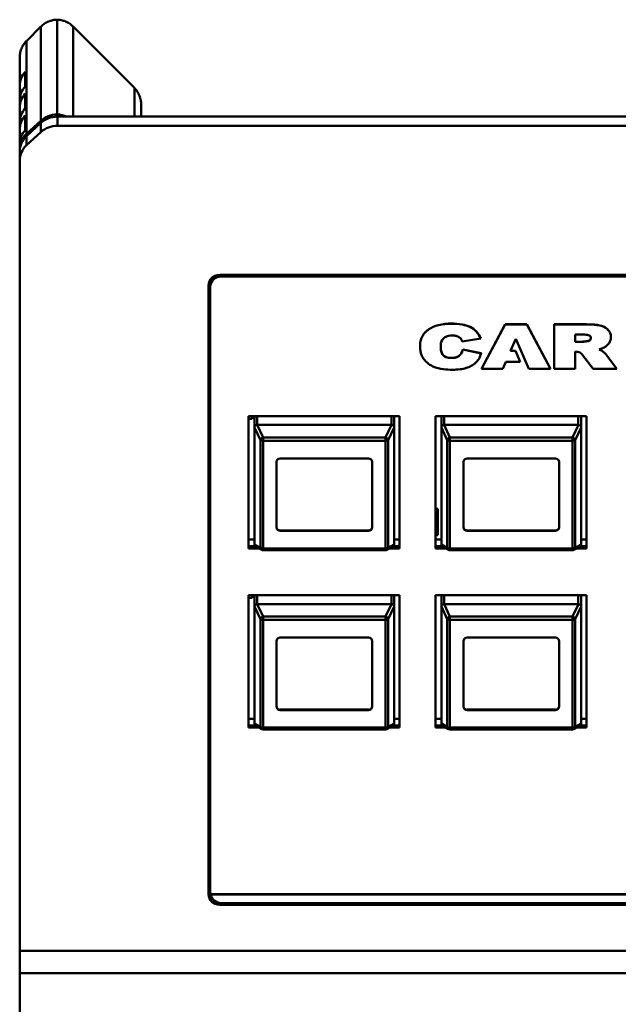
# Model space of a CAD drawing. Header units: inches. Extents: x 2.9 to 75, y -2.3 to 43.7.
# Tile 46 of 155: x 34.8 to 38, y 16.1 to 21.4. Entities that reach past the tile are written whole.
import ezdxf

# ---------------------------------------------------------------- set-up
doc = ezdxf.new("R2010")
doc.units = ezdxf.units.IN
doc.header["$MEASUREMENT"] = 0
doc.layers.add('Visible Edges(ROSSANSI)', color=7, linetype='Continuous', lineweight=50)
doc.layers.add('Visible Tangent Edges(ROSSANSI)', color=7, linetype='Continuous', lineweight=50)

msp = doc.modelspace()

# ---------------------------------------------------------------- linework, layer by layer
at = {"layer": 'Visible Edges(ROSSANSI)'}
for p, q in [((34.9942, 20.8648), (34.9942, 21.3719)), ((34.9076, 21.335), (34.8339, 21.2611)), ((35.4044, 21.0102), (35.0808, 21.335)), ((34.7942, 21.0183), (34.7942, 21.1691)), ((34.8242, 21.0151), (34.8242, 21.0931)), ((34.7942, 21.0183), (34.7942, 20.9403)), ((34.8242, 20.8981), (34.8242, 20.9761)), ((34.7942, 20.9013), (34.7942, 20.9403)), ((35.4442, 20.9181), (35.4442, 20.8532)), ((34.7942, 20.9013), (34.7942, 20.8233)), ((34.7942, 20.7843), (34.7942, 20.8233)), ((34.8242, 20.7812), (34.8242, 20.8591)), ((34.8308, 20.7604), (34.9076, 20.8311)), ((34.9076, 20.8194), (34.8308, 20.7487)), ((67.1024, 20.8532), (34.996, 20.8532)), ((34.7942, 20.7843), (34.7942, 20.7063)), ((34.8308, 20.7), (34.9076, 20.7707)), ((67.1024, 20.8044), (34.996, 20.8044)), ((34.7942, 20.6791), (34.7942, 20.7063)), ((34.7942, 20.6674), (34.7942, 20.6791)), ((34.7942, 20.6674), (34.7942, 20.6186)), ((34.7942, 20.6186), (34.7942, 16.3901)), ((35.8142, 19.9543), (35.8142, 19.9816)), ((35.8642, 20.0063), (53.2403, 20.0063)), ((53.2293, 19.9979), (35.8742, 19.9979)), ((35.8042, 16.6916), (35.8042, 19.951)), ((35.8142, 19.9555), (35.8142, 19.9426)), ((35.8142, 19.9426), (35.8142, 16.7016)), ((37.2648, 19.5039), (37.3918, 19.742)), ((37.3918, 19.7412), (37.2648, 19.5031)), ((37.3918, 19.742), (37.5077, 19.742)), ((37.3918, 19.742), (37.3918, 19.7412)), ((37.5077, 19.7412), (37.3918, 19.7412)), ((37.5077, 19.742), (37.5077, 19.7412)), ((37.5077, 19.742), (37.6348, 19.5039)), ((37.6348, 19.5031), (37.5077, 19.7412)), ((37.6543, 19.742), (37.8266, 19.742)), ((37.6543, 19.742), (37.6543, 19.7412)), ((37.8266, 19.7412), (37.6543, 19.7412)), ((37.6543, 19.7412), (37.6543, 19.5031)), ((37.1622, 19.6499), (37.2614, 19.6655)), ((37.2614, 19.6662), (37.2614, 19.6655)), ((37.4208, 19.5999), (37.4486, 19.6641)), ((37.4486, 19.6641), (37.5178, 19.5031)), ((37.7655, 19.6872), (37.8065, 19.6871)), ((37.7655, 19.6483), (37.7655, 19.6872)), ((37.9575, 19.6738), (37.9575, 19.673)), ((36.9362, 19.6236), (36.9362, 19.6228)), ((37.0472, 19.6216), (37.0472, 19.6208)), ((37.1655, 19.6079), (37.1655, 19.6072)), ((37.1655, 19.6079), (37.2637, 19.587)), ((37.2637, 19.5863), (37.1655, 19.6072)), ((37.4462, 19.5999), (37.4208, 19.5999)), ((37.4212, 19.6006), (37.4462, 19.6006)), ((37.4462, 19.6006), (37.4462, 19.5999)), ((37.4462, 19.6006), (37.4715, 19.5416)), ((37.4715, 19.5408), (37.4462, 19.5999)), ((37.7655, 19.6491), (37.8046, 19.6491)), ((37.8046, 19.6483), (37.7655, 19.6483)), ((37.8046, 19.6491), (37.8046, 19.6483)), ((37.2637, 19.587), (37.2637, 19.5863)), ((37.7655, 19.5031), (37.7655, 19.5958)), ((37.8075, 19.575), (37.8626, 19.5031)), ((37.9344, 19.5776), (37.9344, 19.5768)), ((37.9344, 19.5776), (37.9885, 19.5039)), ((37.9885, 19.5031), (37.9344, 19.5768)), ((37.2648, 19.5039), (37.2648, 19.5031)), ((37.2648, 19.5031), (37.3791, 19.5031)), ((37.3791, 19.5031), (37.3949, 19.5408)), ((37.3949, 19.5408), (37.4715, 19.5408)), ((37.4715, 19.5416), (37.4715, 19.5408)), ((37.5178, 19.5031), (37.6348, 19.5031)), ((37.6348, 19.5039), (37.6348, 19.5031)), ((37.6543, 19.5031), (37.7655, 19.5031)), ((37.8626, 19.5031), (37.9885, 19.5031)), ((37.9885, 19.5039), (37.9885, 19.5031)), ((36.0192, 19.2506), (36.8272, 19.2506)), ((36.0192, 18.5425), (36.0192, 19.2506)), ((36.0382, 19.2354), (36.0192, 19.2354)), ((36.0382, 19.2506), (36.0382, 19.2354)), ((36.0502, 18.7173), (36.0502, 19.2506)), ((36.0502, 19.1897), (36.0502, 19.2506)), ((36.7982, 19.1897), (36.7982, 19.2506)), ((36.8272, 19.2506), (36.8272, 18.5425)), ((37.0192, 18.5425), (37.0192, 19.2506)), ((37.0192, 19.2506), (37.8272, 19.2506)), ((37.0502, 18.7173), (37.0502, 19.2506)), ((37.0502, 19.1897), (37.0502, 19.2506)), ((37.7982, 19.1897), (37.7982, 19.2506)), ((37.8272, 19.2506), (37.8272, 18.5425)), ((36.0502, 19.1897), (36.0502, 18.5644)), ((36.7832, 19.2035), (36.0652, 19.2035)), ((36.7982, 18.5644), (36.7982, 19.1897)), ((37.0502, 19.1897), (37.0502, 18.5644)), ((37.7832, 19.2035), (37.0652, 19.2035)), ((37.7982, 18.5644), (37.7982, 19.1897)), ((36.1882, 19.0245), (36.6602, 19.0245)), ((37.1882, 19.0245), (37.6602, 19.0245)), ((36.1682, 18.6552), (36.1682, 19.0061)), ((36.6802, 19.0061), (36.6802, 18.6552)), ((37.1682, 18.6552), (37.1682, 19.0061)), ((37.6802, 19.0061), (37.6802, 18.6552)), ((37.0192, 18.7553), (37.0314, 18.7553)), ((37.0314, 18.7553), (37.0314, 18.723)), ((37.0192, 18.723), (37.0314, 18.723)), ((37.0212, 18.7162), (37.0192, 18.7162)), ((37.0212, 18.7176), (37.0212, 18.7162)), ((37.0212, 18.6183), (37.0212, 18.7162)), ((37.0314, 18.723), (37.0314, 18.6143)), ((36.1882, 18.6388), (36.6602, 18.6388)), ((36.6602, 18.6368), (36.1882, 18.6368)), ((37.0192, 18.6183), (37.0212, 18.6183)), ((37.0314, 18.6143), (37.0192, 18.6143)), ((37.1882, 18.6388), (37.6602, 18.6388)), ((37.6602, 18.6368), (37.1882, 18.6368)), ((36.0192, 18.5904), (36.0502, 18.5904)), ((36.0192, 18.5546), (36.0543, 18.5546)), ((36.0548, 18.5542), (36.0192, 18.5542)), ((36.0893, 18.5352), (36.0574, 18.5523)), ((36.791, 18.5523), (36.759, 18.5352)), ((36.8272, 18.5542), (36.7936, 18.5542)), ((36.794, 18.5546), (36.8272, 18.5546)), ((36.7982, 18.5904), (36.8272, 18.5904)), ((37.0192, 18.5904), (37.0502, 18.5904)), ((37.0192, 18.5546), (37.0543, 18.5546)), ((37.0548, 18.5542), (37.0192, 18.5542)), ((37.0893, 18.5352), (37.0574, 18.5523)), ((37.791, 18.5523), (37.759, 18.5352)), ((37.8272, 18.5542), (37.7936, 18.5542)), ((37.794, 18.5546), (37.8272, 18.5546)), ((37.7982, 18.5904), (37.8272, 18.5904)), ((36.0758, 18.5425), (36.0192, 18.5425)), ((36.752, 18.5334), (36.0964, 18.5334)), ((36.8272, 18.5425), (36.7726, 18.5425)), ((37.0758, 18.5425), (37.0192, 18.5425)), ((37.752, 18.5334), (37.0964, 18.5334)), ((37.8272, 18.5425), (37.7726, 18.5425)), ((36.0192, 17.5839), (36.0192, 18.292)), ((36.0192, 18.292), (36.8272, 18.292)), ((36.0382, 18.292), (36.0382, 18.2777)), ((36.0502, 18.2311), (36.0502, 18.292)), ((36.7982, 18.292), (36.7982, 17.7587)), ((36.7982, 18.2311), (36.7982, 18.292)), ((36.8272, 18.292), (36.8272, 17.5839)), ((37.0192, 17.5839), (37.0192, 18.292)), ((37.0192, 18.292), (37.8272, 18.292)), ((37.0502, 17.7587), (37.0502, 18.292)), ((37.0502, 18.2311), (37.0502, 18.292)), ((37.7982, 18.2311), (37.7982, 18.292)), ((37.8272, 18.292), (37.8272, 17.5839)), ((36.0382, 18.2777), (36.0192, 18.2777)), ((36.0502, 18.2311), (36.0502, 17.6058)), ((36.7832, 18.2449), (36.0652, 18.2449)), ((36.7982, 17.6058), (36.7982, 18.2311)), ((37.0502, 18.2311), (37.0502, 17.6058)), ((37.7832, 18.2449), (37.0652, 18.2449)), ((37.7982, 17.6058), (37.7982, 18.2311)), ((36.1682, 17.6966), (36.1682, 18.0475)), ((36.1882, 18.0659), (36.6602, 18.0659)), ((36.6802, 18.0475), (36.6802, 17.6966)), ((37.1682, 17.6966), (37.1682, 18.0475)), ((37.1882, 18.0659), (37.6602, 18.0659)), ((37.6802, 18.0475), (37.6802, 17.6966)), ((36.1882, 17.6802), (36.6602, 17.6802)), ((36.6602, 17.6782), (36.1882, 17.6782)), ((37.1882, 17.6802), (37.6602, 17.6802)), ((37.6602, 17.6782), (37.1882, 17.6782)), ((36.0192, 17.6318), (36.0502, 17.6318)), ((36.0192, 17.596), (36.0543, 17.596)), ((36.0548, 17.5956), (36.0192, 17.5956)), ((36.8272, 17.5956), (36.7936, 17.5956)), ((36.794, 17.596), (36.8272, 17.596)), ((36.7982, 17.6318), (36.8272, 17.6318)), ((37.0192, 17.6318), (37.0502, 17.6318)), ((37.0192, 17.596), (37.0543, 17.596)), ((37.0548, 17.5956), (37.0192, 17.5956)), ((37.8272, 17.5956), (37.7936, 17.5956)), ((37.794, 17.596), (37.8272, 17.596)), ((37.7982, 17.6318), (37.8272, 17.6318)), ((36.0758, 17.5839), (36.0192, 17.5839)), ((36.0893, 17.5766), (36.0574, 17.5937)), ((36.752, 17.5748), (36.0964, 17.5748)), ((36.791, 17.5937), (36.759, 17.5766)), ((36.8272, 17.5839), (36.7726, 17.5839)), ((37.0758, 17.5839), (37.0192, 17.5839)), ((37.0893, 17.5766), (37.0574, 17.5937)), ((37.752, 17.5748), (37.0964, 17.5748)), ((37.791, 17.5937), (37.759, 17.5766)), ((37.8272, 17.5839), (37.7726, 17.5839)), ((35.815, 16.6924), (53.2293, 16.6924)), ((35.815, 16.6924), (35.815, 16.6916)), ((53.2293, 16.6916), (35.815, 16.6916)), ((53.2403, 16.6364), (35.8642, 16.6364)), ((35.8742, 16.6456), (53.2293, 16.6456)), ((34.7942, 16.3901), (34.7942, 16.2701)), ((34.7942, 10.2801), (34.7942, 16.2701))]:
    msp.add_line(p, q, dxfattribs=at)
for centre, start, end in [((36.0964, 18.5484), 241.7883, 270), ((36.752, 18.5484), 270, 298.2117), ((37.0964, 18.5484), 241.7883, 270), ((37.752, 18.5484), 270, 298.2117), ((36.0964, 17.5898), 241.7883, 270), ((36.752, 17.5898), 270, 298.2117), ((37.0964, 17.5898), 241.7883, 270), ((37.752, 17.5898), 270, 298.2117)]:
    msp.add_arc(centre, 0.015, start, end, dxfattribs=at)
for centre, major_axis, ratio, start_param, end_param in [((34.9192, 21.0183), (-0.125, 0), 0.920845, 5.575702, 6.283185), ((34.9192, 20.9403), (-0.125, 0), 0.920845, 5.575702, 6.283185), ((34.9192, 20.9013), (-0.125, 0), 0.920845, 5.575702, 6.283185), ((34.9192, 20.8233), (-0.125, 0), 0.920845, 5.575702, 6.283185), ((34.996, 20.7498), (0.125, 0), 0.920845, 1.58501, 2.356194), ((34.9924, 20.7498), (0.125, 0), 0.920845, 1.116051, 1.556582), ((34.9192, 20.7843), (-0.125, 0), 0.920845, 5.575702, 6.283185), ((34.996, 20.7381), (-0.125, 0), 0.920845, 4.712389, 5.497787), ((34.9192, 20.7063), (-0.125, 0), 0.920845, 5.575702, 6.283185), ((34.9192, 20.6791), (-0.125, 0), 0.920845, 5.497787, 6.283185), ((34.996, 20.6893), (0.125, 0), 0.920845, 1.570796, 2.356194), ((34.9192, 20.6674), (-0.125, 0), 0.920845, 5.497787, 6.283185), ((34.9192, 20.6186), (-0.125, 0), 0.920845, 5.497787, 6.283185), ((35.8642, 19.951), (-0.06, 0), 0.920845, 4.712389, 6.283185), ((35.8742, 19.9543), (-0.06, 0), 0.920845, 5.142078, 6.283185), ((35.8742, 19.9555), (-0.06, 0), 0.920845, 5.254224, 6.283185), ((35.8742, 19.9426), (-0.06, 0), 0.920845, 4.712389, 6.283185), ((36.0652, 19.1698), (-0.0135, 0.0239), 0.274661, 0.414326, 0.453524), ((36.0652, 19.1665), (0, 0.037), 0.405259, 0, 0.029054), ((36.7832, 19.1665), (0, 0.037), 0.405259, 6.254131, 6.283185), ((36.7832, 19.1698), (-0.0135, -0.0239), 0.274661, 2.688069, 2.727267), ((37.0652, 19.1698), (-0.0135, 0.0239), 0.274661, 0.414326, 0.453524), ((37.0652, 19.1665), (0, 0.037), 0.405259, 0, 0.029054), ((37.7832, 19.1665), (0, 0.037), 0.405259, 6.254131, 6.283185), ((37.7832, 19.1698), (-0.0135, -0.0239), 0.274661, 2.688069, 2.727267), ((36.1882, 19.0061), (-0.02, 0), 0.920845, 4.712389, 6.283185), ((36.6602, 19.0061), (0.02, 0), 0.920845, 0, 1.570796), ((37.1882, 19.0061), (-0.02, 0), 0.920845, 4.712389, 6.283185), ((37.6602, 19.0061), (0.02, 0), 0.920845, 0, 1.570796), ((36.0652, 18.7173), (-0.015, 0), 0.920845, 0, 0.028778), ((37.0652, 18.7173), (-0.015, 0), 0.920845, 0, 0.028778), ((36.1882, 18.6572), (-0.02, 0), 0.920845, 0, 1.570796), ((36.1882, 18.6552), (-0.02, 0), 0.920845, 0, 1.570796), ((36.6602, 18.6572), (0.02, 0), 0.920845, 4.712389, 6.283185), ((36.6602, 18.6552), (0.02, 0), 0.920845, 4.712389, 6.283185), ((37.1882, 18.6572), (-0.02, 0), 0.920845, 0, 1.570796), ((37.1882, 18.6552), (-0.02, 0), 0.920845, 0, 1.570796), ((37.6602, 18.6572), (0.02, 0), 0.920845, 4.712389, 6.283185), ((37.6602, 18.6552), (0.02, 0), 0.920845, 4.712389, 6.283185), ((36.0652, 18.5445), (-0.0135, 0.0239), 0.274661, 0.453524, 0.492722), ((36.7832, 18.5445), (-0.0135, -0.0239), 0.274661, 2.648871, 2.688069), ((37.0652, 18.5445), (-0.0135, 0.0239), 0.274661, 0.453524, 0.492722), ((37.7832, 18.5445), (-0.0135, -0.0239), 0.274661, 2.648871, 2.688069), ((36.0652, 18.2112), (-0.0135, 0.0239), 0.274661, 0.414326, 0.453524), ((36.0652, 18.2079), (0, 0.037), 0.405259, 0, 0.029054), ((36.7832, 18.2079), (0, 0.037), 0.405259, 6.254131, 6.283185), ((36.7832, 18.2112), (-0.0135, -0.0239), 0.274661, 2.688069, 2.727267), ((37.0652, 18.2112), (-0.0135, 0.0239), 0.274661, 0.414326, 0.453524), ((37.0652, 18.2079), (0, 0.037), 0.405259, 0, 0.029054), ((37.7832, 18.2079), (0, 0.037), 0.405259, 6.254131, 6.283185), ((37.7832, 18.2112), (-0.0135, -0.0239), 0.274661, 2.688069, 2.727267), ((36.1882, 18.0475), (-0.02, 0), 0.920845, 4.712389, 6.283185), ((36.6602, 18.0475), (0.02, 0), 0.920845, 0, 1.570796), ((37.1882, 18.0475), (-0.02, 0), 0.920845, 4.712389, 6.283185), ((37.6602, 18.0475), (0.02, 0), 0.920845, 0, 1.570796), ((36.7832, 17.7587), (0.015, 0), 0.920845, 6.254407, 6.283185), ((37.0652, 17.7587), (-0.015, 0), 0.920845, 0, 0.028778), ((36.1882, 17.6986), (-0.02, 0), 0.920845, 0, 1.570796), ((36.1882, 17.6966), (-0.02, 0), 0.920845, 0, 1.570796), ((36.6602, 17.6986), (0.02, 0), 0.920845, 4.712389, 6.283185), ((36.6602, 17.6966), (0.02, 0), 0.920845, 4.712389, 6.283185), ((37.1882, 17.6986), (-0.02, 0), 0.920845, 0, 1.570796), ((37.1882, 17.6966), (-0.02, 0), 0.920845, 0, 1.570796), ((37.6602, 17.6986), (0.02, 0), 0.920845, 4.712389, 6.283185), ((37.6602, 17.6966), (0.02, 0), 0.920845, 4.712389, 6.283185), ((36.0652, 17.5859), (-0.0135, 0.0239), 0.274661, 0.453524, 0.492722), ((36.7832, 17.5859), (-0.0135, -0.0239), 0.274661, 2.648871, 2.688069), ((37.0652, 17.5859), (-0.0135, 0.0239), 0.274661, 0.453524, 0.492722), ((37.7832, 17.5859), (-0.0135, -0.0239), 0.274661, 2.648871, 2.688069), ((35.8642, 16.7404), (-0.06, 0), 0.920845, 0, 0.585686), ((35.8742, 16.7016), (-0.06, 0), 0.920845, 0, 0.167448), ((35.8642, 16.6916), (-0.06, 0), 0.920845, 0, 1.570796), ((35.8742, 16.7008), (-0.06, 0), 0.920845, 0.167448, 1.570796)]:
    msp.add_ellipse(centre, major_axis=major_axis, ratio=ratio, start_param=start_param, end_param=end_param, dxfattribs=at)
for points, knots in [([(34.9108, 21.3381), (34.9102, 21.3376), (34.9097, 21.3371), (34.9086, 21.336), (34.9081, 21.3355), (34.9076, 21.335)], [-4.99447203, -4.99447203, -4.99447203, -4.99447203, -4.98874559, -4.98874559, -4.98301916, -4.98301916, -4.98301916, -4.98301916]), ([(34.9942, 21.3719), (34.9866, 21.3717), (34.979, 21.3709), (34.9641, 21.3679), (34.9567, 21.3657), (34.9496, 21.3629), (34.9418, 21.3597), (34.9343, 21.3558), (34.9214, 21.3473), (34.9159, 21.3429), (34.9108, 21.3381)], [-3.1266146, -3.1266146, -3.1266146, -3.1266146, -2.9345826, -2.9345826, -2.7417866, -2.7417866, -2.7417866, -2.5305192, -2.5305192, -2.3561945, -2.3561945, -2.3561945, -2.3561945]), ([(35.0776, 21.3381), (35.0725, 21.3429), (35.0669, 21.3473), (35.0541, 21.3558), (35.0466, 21.3597), (35.0388, 21.3629), (35.0317, 21.3657), (35.0243, 21.3679), (35.0094, 21.3709), (35.0018, 21.3717), (34.9942, 21.3719)], [2.3561945, 2.3561945, 2.3561945, 2.3561945, 2.5305192, 2.5305192, 2.7417866, 2.7417866, 2.7417866, 2.9345826, 2.9345826, 3.1266146, 3.1266146, 3.1266146, 3.1266146]), ([(35.0808, 21.335), (35.0803, 21.3355), (35.0797, 21.336), (35.0787, 21.3371), (35.0781, 21.3376), (35.0776, 21.3381)], [4.88552768, 4.88552768, 4.88552768, 4.88552768, 4.89125412, 4.89125412, 4.89698056, 4.89698056, 4.89698056, 4.89698056]), ([(34.8308, 21.2579), (34.8263, 21.2533), (34.8221, 21.2484), (34.8135, 21.2367), (34.8094, 21.2297), (34.806, 21.2224), (34.8022, 21.2142), (34.7992, 21.2055), (34.7957, 21.1896), (34.7947, 21.1825), (34.7943, 21.1753)], [-2.3192518, -2.3192518, -2.3192518, -2.3192518, -2.1598449, -2.1598449, -1.9634954, -1.9634954, -1.9634954, -1.7422161, -1.7422161, -1.5707963, -1.5707963, -1.5707963, -1.5707963]), ([(34.8339, 21.2611), (34.8334, 21.2606), (34.8329, 21.26), (34.8318, 21.259), (34.8313, 21.2584), (34.8308, 21.2579)], [-2.35619449, -2.35619449, -2.35619449, -2.35619449, -2.33772314, -2.33772314, -2.31925178, -2.31925178, -2.31925178, -2.31925178]), ([(34.7943, 21.1753), (34.7943, 21.1743), (34.7942, 21.1732), (34.7942, 21.1712), (34.7942, 21.1701), (34.7942, 21.1691)], [-6.62192981, -6.62192981, -6.62192981, -6.62192981, -6.6138314, -6.6138314, -6.605733, -6.605733, -6.605733, -6.605733]), ([(35.4076, 21.007), (35.407, 21.0075), (35.4065, 21.008), (35.4055, 21.0091), (35.4049, 21.0096), (35.4044, 21.0102)], [-0.82234087, -0.82234087, -0.82234087, -0.82234087, -0.80386952, -0.80386952, -0.78539816, -0.78539816, -0.78539816, -0.78539816]), ([(35.444, 20.9244), (35.4437, 20.9316), (35.4427, 20.9387), (35.4392, 20.9546), (35.4362, 20.9633), (35.4323, 20.9715), (35.4289, 20.9788), (35.4248, 20.9858), (35.4163, 20.9975), (35.4121, 21.0024), (35.4076, 21.007)], [-1.5707963, -1.5707963, -1.5707963, -1.5707963, -1.3993765, -1.3993765, -1.1780972, -1.1780972, -1.1780972, -0.9817477, -0.9817477, -0.8223409, -0.8223409, -0.8223409, -0.8223409]), ([(35.4442, 20.9181), (35.4442, 20.9192), (35.4442, 20.9202), (35.4441, 20.9223), (35.4441, 20.9234), (35.444, 20.9244)], [-1.09427461, -1.09427461, -1.09427461, -1.09427461, -1.0861762, -1.0861762, -1.0780778, -1.0780778, -1.0780778, -1.0780778]), ([(36.9362, 19.6236), (36.9362, 19.6328), (36.9378, 19.6506), (36.9462, 19.6757), (36.9607, 19.6975), (36.9882, 19.7221), (37.0378, 19.7424), (37.1003, 19.7473), (37.1581, 19.7439), (37.2039, 19.7307), (37.2408, 19.7047), (37.2541, 19.6798), (37.2614, 19.6662)], [1.128731, 1.128731, 1.128731, 1.128731, 1.204971, 1.275804, 1.344216, 1.413936, 1.564763, 1.745993, 1.888127, 2.00382, 2.107154, 2.230893, 2.230893, 2.230893, 2.230893]), ([(37.2614, 19.6655), (37.2541, 19.679), (37.2408, 19.704), (37.2039, 19.7299), (37.1581, 19.7431), (37.1003, 19.7465), (37.0378, 19.7416), (36.9882, 19.7213), (36.9607, 19.6968), (36.9462, 19.675), (36.9378, 19.6498), (36.9356, 19.6249), (36.9372, 19.6021), (36.9419, 19.5826), (36.9524, 19.5595), (36.9733, 19.5362), (37.0101, 19.5115), (37.0581, 19.5008), (37.1073, 19.4985), (37.1485, 19.5003), (37.1826, 19.5069), (37.2107, 19.5187), (37.2337, 19.535), (37.2483, 19.5525), (37.258, 19.5699), (37.2616, 19.5802), (37.2637, 19.5863)], [-2.230893, -2.230893, -2.230893, -2.230893, -2.107154, -2.00382, -1.888127, -1.745993, -1.564763, -1.413936, -1.344216, -1.275804, -1.204971, -1.128409, -1.070369, -1.01609, -0.964253, -0.864376, -0.770375, -0.621546, -0.497475, -0.394569, -0.308474, -0.233108, -0.161274, -0.089509, -0.05258, 0, 0, 0, 0]), ([(37.8266, 19.742), (37.8404, 19.7418), (37.8647, 19.7414), (37.8931, 19.7381), (37.9112, 19.733), (37.9225, 19.728), (37.9326, 19.7217), (37.9413, 19.7142), (37.9486, 19.7055), (37.9538, 19.6957), (37.9569, 19.685), (37.9575, 19.6775), (37.9575, 19.6738)], [0, 0, 0, 0, 0.1053229, 0.184603, 0.2174591, 0.2489099, 0.2794958, 0.3098589, 0.3400681, 0.3697811, 0.3999056, 0.4311162, 0.4311162, 0.4311162, 0.4311162]), ([(37.8945, 19.6079), (37.8975, 19.6087), (37.9032, 19.6103), (37.9123, 19.6136), (37.9213, 19.618), (37.9303, 19.6236), (37.9383, 19.63), (37.9451, 19.6371), (37.9507, 19.645), (37.9547, 19.6537), (37.9571, 19.6631), (37.9578, 19.6734), (37.9569, 19.6842), (37.9538, 19.6949), (37.9486, 19.7047), (37.9413, 19.7134), (37.9326, 19.721), (37.9225, 19.7272), (37.9112, 19.7322), (37.8931, 19.7373), (37.8647, 19.7406), (37.8404, 19.741), (37.8266, 19.7412)], [-0.6906868, -0.6906868, -0.6906868, -0.6906868, -0.6667601, -0.6454202, -0.6166805, -0.5891863, -0.5626433, -0.536667, -0.5107342, -0.4848799, -0.458559, -0.4312254, -0.3999056, -0.3697811, -0.3400681, -0.3098589, -0.2794958, -0.2489099, -0.2174591, -0.184603, -0.1053229, 0, 0, 0, 0]), ([(37.1655, 19.6072), (37.165, 19.6057), (37.1612, 19.5928), (37.1508, 19.5723), (37.1246, 19.5622), (37.1054, 19.5617), (37.0842, 19.5622), (37.0535, 19.5742), (37.0466, 19.6036), (37.0474, 19.6224), (37.046, 19.6396), (37.0551, 19.6697), (37.0876, 19.6831), (37.1076, 19.6826), (37.1192, 19.6824), (37.135, 19.679), (37.151, 19.67), (37.1586, 19.6584), (37.1612, 19.6523), (37.1622, 19.6499)], [-0.904525, -0.904525, -0.904525, -0.904525, -0.8918147, -0.793662, -0.7332901, -0.6863439, -0.6476587, -0.5710221, -0.4537586, -0.4312588, -0.4143218, -0.3107046, -0.1981159, -0.1769766, -0.158106, -0.1100348, -0.054687, -0.0207858, 0, 0, 0, 0]), ([(37.8065, 19.6871), (37.8145, 19.6871), (37.8287, 19.687), (37.8517, 19.6794), (37.8499, 19.656), (37.8275, 19.65), (37.8135, 19.649), (37.8046, 19.6483)], [-0.2730859, -0.2730859, -0.2730859, -0.2730859, -0.210316, -0.1626992, -0.1094021, -0.0696791, 0, 0, 0, 0]), ([(37.8046, 19.6491), (37.8135, 19.6498), (37.8275, 19.6508), (37.8466, 19.6559), (37.8497, 19.665), (37.8498, 19.6689)], [0, 0, 0, 0, 0.0696791, 0.1094021, 0.1387396, 0.1387396, 0.1387396, 0.1387396]), ([(37.0469, 19.6308), (37.0469, 19.6306), (37.047, 19.6282), (37.0472, 19.6252), (37.0472, 19.6224), (37.0472, 19.6216)], [0.41204386, 0.41204386, 0.41204386, 0.41204386, 0.41432176, 0.43125883, 0.43747972, 0.43747972, 0.43747972, 0.43747972]), ([(37.0472, 19.6163), (37.0472, 19.6161), (37.0473, 19.6016), (37.0535, 19.575), (37.0842, 19.5629), (37.1054, 19.5625), (37.1246, 19.563), (37.1508, 19.5731), (37.1612, 19.5936), (37.165, 19.6065), (37.1655, 19.6079)], [0.4521541, 0.4521541, 0.4521541, 0.4521541, 0.4537586, 0.5710221, 0.6476587, 0.6863439, 0.7332901, 0.793662, 0.8918147, 0.904525, 0.904525, 0.904525, 0.904525]), ([(37.9344, 19.5768), (37.9325, 19.5791), (37.9281, 19.5844), (37.9197, 19.5918), (37.9111, 19.5991), (37.9028, 19.6048), (37.8973, 19.6069), (37.8945, 19.6079)], [-0.1342668, -0.1342668, -0.1342668, -0.1342668, -0.1109293, -0.0783573, -0.0458424, -0.0224067, 0, 0, 0, 0]), ([(37.8957, 19.6083), (37.8981, 19.6074), (37.9032, 19.6053), (37.9111, 19.5999), (37.9197, 19.5926), (37.9281, 19.5852), (37.9325, 19.5798), (37.9344, 19.5776)], [0.0033017, 0.0033017, 0.0033017, 0.0033017, 0.0224067, 0.0458424, 0.0783573, 0.1109293, 0.1342668, 0.1342668, 0.1342668, 0.1342668]), ([(37.7655, 19.5958), (37.7747, 19.5954), (37.7924, 19.5945), (37.8026, 19.5813), (37.8075, 19.575)], [-0.1272804, -0.1272804, -0.1272804, -0.1272804, -0.0606461, 0, 0, 0, 0]), ([(36.0502, 19.1902), (36.0503, 19.192), (36.0509, 19.1941), (36.0522, 19.1963), (36.0526, 19.197), (36.0534, 19.1979), (36.0538, 19.1984), (36.0549, 19.1994), (36.0557, 19.2001), (36.0577, 19.2015), (36.0593, 19.2023), (36.062, 19.2031), (36.0634, 19.2034), (36.0647, 19.2035)], [-0.47517162, -0.47517162, -0.47517162, -0.47517162, -0.4593497, -0.4593497, -0.45391807, -0.45391807, -0.44954667, -0.44954667, -0.44251629, -0.44251629, -0.43082103, -0.43082103, -0.42105754, -0.42105754, -0.42105754, -0.42105754]), ([(36.7836, 19.2035), (36.785, 19.2034), (36.7863, 19.2031), (36.789, 19.2023), (36.7907, 19.2015), (36.7927, 19.2001), (36.7935, 19.1994), (36.7945, 19.1984), (36.795, 19.1979), (36.7957, 19.197), (36.7962, 19.1963), (36.7975, 19.1941), (36.7981, 19.192), (36.7982, 19.1902)], [-0.08937412, -0.08937412, -0.08937412, -0.08937412, -0.07961062, -0.07961062, -0.06791536, -0.06791536, -0.06088498, -0.06088498, -0.05651358, -0.05651358, -0.05108195, -0.05108195, -0.03526003, -0.03526003, -0.03526003, -0.03526003]), ([(37.0502, 19.1902), (37.0503, 19.192), (37.0509, 19.1941), (37.0522, 19.1963), (37.0526, 19.197), (37.0534, 19.1979), (37.0538, 19.1984), (37.0549, 19.1994), (37.0557, 19.2001), (37.0577, 19.2015), (37.0593, 19.2023), (37.062, 19.2031), (37.0634, 19.2034), (37.0647, 19.2035)], [-0.47517162, -0.47517162, -0.47517162, -0.47517162, -0.4593497, -0.4593497, -0.45391807, -0.45391807, -0.44954667, -0.44954667, -0.44251629, -0.44251629, -0.43082103, -0.43082103, -0.42105754, -0.42105754, -0.42105754, -0.42105754]), ([(37.7836, 19.2035), (37.785, 19.2034), (37.7863, 19.2031), (37.789, 19.2023), (37.7907, 19.2015), (37.7927, 19.2001), (37.7935, 19.1994), (37.7945, 19.1984), (37.795, 19.1979), (37.7957, 19.197), (37.7962, 19.1963), (37.7975, 19.1941), (37.7981, 19.192), (37.7982, 19.1902)], [-0.08937412, -0.08937412, -0.08937412, -0.08937412, -0.07961062, -0.07961062, -0.06791536, -0.06791536, -0.06088498, -0.06088498, -0.05651358, -0.05651358, -0.05108195, -0.05108195, -0.03526003, -0.03526003, -0.03526003, -0.03526003]), ([(36.0574, 18.5523), (36.0571, 18.5525), (36.0567, 18.5527), (36.0557, 18.5534), (36.0549, 18.5541), (36.0538, 18.5551), (36.0534, 18.5556), (36.0526, 18.5565), (36.0522, 18.5572), (36.0509, 18.5595), (36.0503, 18.5618), (36.0502, 18.5639)], [-0.07075934, -0.07075934, -0.07075934, -0.07075934, -0.06791536, -0.06791536, -0.06088498, -0.06088498, -0.05651358, -0.05651358, -0.05108195, -0.05108195, -0.03526003, -0.03526003, -0.03526003, -0.03526003]), ([(36.7982, 18.5639), (36.7981, 18.5618), (36.7975, 18.5595), (36.7962, 18.5572), (36.7957, 18.5565), (36.795, 18.5556), (36.7945, 18.5551), (36.7935, 18.5541), (36.7927, 18.5534), (36.7916, 18.5527), (36.7913, 18.5525), (36.7909, 18.5523)], [-0.47517162, -0.47517162, -0.47517162, -0.47517162, -0.4593497, -0.4593497, -0.45391807, -0.45391807, -0.44954667, -0.44954667, -0.44251629, -0.44251629, -0.43967231, -0.43967231, -0.43967231, -0.43967231]), ([(37.0574, 18.5523), (37.0571, 18.5525), (37.0567, 18.5527), (37.0557, 18.5534), (37.0549, 18.5541), (37.0538, 18.5551), (37.0534, 18.5556), (37.0526, 18.5565), (37.0522, 18.5572), (37.0509, 18.5595), (37.0503, 18.5618), (37.0502, 18.5639)], [-0.07075934, -0.07075934, -0.07075934, -0.07075934, -0.06791536, -0.06791536, -0.06088498, -0.06088498, -0.05651358, -0.05651358, -0.05108195, -0.05108195, -0.03526003, -0.03526003, -0.03526003, -0.03526003]), ([(37.7982, 18.5639), (37.7981, 18.5618), (37.7975, 18.5595), (37.7962, 18.5572), (37.7957, 18.5565), (37.795, 18.5556), (37.7945, 18.5551), (37.7935, 18.5541), (37.7927, 18.5534), (37.7916, 18.5527), (37.7913, 18.5525), (37.7909, 18.5523)], [-0.47517162, -0.47517162, -0.47517162, -0.47517162, -0.4593497, -0.4593497, -0.45391807, -0.45391807, -0.44954667, -0.44954667, -0.44251629, -0.44251629, -0.43967231, -0.43967231, -0.43967231, -0.43967231]), ([(36.0502, 18.2316), (36.0503, 18.2334), (36.0509, 18.2355), (36.0522, 18.2377), (36.0526, 18.2384), (36.0534, 18.2393), (36.0538, 18.2398), (36.0549, 18.2408), (36.0557, 18.2415), (36.0577, 18.2429), (36.0593, 18.2437), (36.062, 18.2445), (36.0634, 18.2448), (36.0647, 18.2449)], [-0.47517162, -0.47517162, -0.47517162, -0.47517162, -0.4593497, -0.4593497, -0.45391807, -0.45391807, -0.44954667, -0.44954667, -0.44251629, -0.44251629, -0.43082103, -0.43082103, -0.42105754, -0.42105754, -0.42105754, -0.42105754]), ([(36.7836, 18.2449), (36.785, 18.2448), (36.7863, 18.2445), (36.789, 18.2437), (36.7907, 18.2429), (36.7927, 18.2415), (36.7935, 18.2408), (36.7945, 18.2398), (36.795, 18.2393), (36.7957, 18.2384), (36.7962, 18.2377), (36.7975, 18.2355), (36.7981, 18.2334), (36.7982, 18.2316)], [-0.08937412, -0.08937412, -0.08937412, -0.08937412, -0.07961062, -0.07961062, -0.06791536, -0.06791536, -0.06088498, -0.06088498, -0.05651358, -0.05651358, -0.05108195, -0.05108195, -0.03526003, -0.03526003, -0.03526003, -0.03526003]), ([(37.0502, 18.2316), (37.0503, 18.2334), (37.0509, 18.2355), (37.0522, 18.2377), (37.0526, 18.2384), (37.0534, 18.2393), (37.0538, 18.2398), (37.0549, 18.2408), (37.0557, 18.2415), (37.0577, 18.2429), (37.0593, 18.2437), (37.062, 18.2445), (37.0634, 18.2448), (37.0647, 18.2449)], [-0.47517162, -0.47517162, -0.47517162, -0.47517162, -0.4593497, -0.4593497, -0.45391807, -0.45391807, -0.44954667, -0.44954667, -0.44251629, -0.44251629, -0.43082103, -0.43082103, -0.42105754, -0.42105754, -0.42105754, -0.42105754]), ([(37.7836, 18.2449), (37.785, 18.2448), (37.7863, 18.2445), (37.789, 18.2437), (37.7907, 18.2429), (37.7927, 18.2415), (37.7935, 18.2408), (37.7945, 18.2398), (37.795, 18.2393), (37.7957, 18.2384), (37.7962, 18.2377), (37.7975, 18.2355), (37.7981, 18.2334), (37.7982, 18.2316)], [-0.08937412, -0.08937412, -0.08937412, -0.08937412, -0.07961062, -0.07961062, -0.06791536, -0.06791536, -0.06088498, -0.06088498, -0.05651358, -0.05651358, -0.05108195, -0.05108195, -0.03526003, -0.03526003, -0.03526003, -0.03526003]), ([(36.0574, 17.5937), (36.0571, 17.5939), (36.0567, 17.5941), (36.0557, 17.5948), (36.0549, 17.5955), (36.0538, 17.5965), (36.0534, 17.597), (36.0526, 17.5979), (36.0522, 17.5986), (36.0509, 17.6009), (36.0503, 17.6032), (36.0502, 17.6053)], [-0.07075934, -0.07075934, -0.07075934, -0.07075934, -0.06791536, -0.06791536, -0.06088498, -0.06088498, -0.05651358, -0.05651358, -0.05108195, -0.05108195, -0.03526003, -0.03526003, -0.03526003, -0.03526003]), ([(36.7982, 17.6053), (36.7981, 17.6032), (36.7975, 17.6009), (36.7962, 17.5986), (36.7957, 17.5979), (36.795, 17.597), (36.7945, 17.5965), (36.7935, 17.5955), (36.7927, 17.5948), (36.7916, 17.5941), (36.7913, 17.5939), (36.7909, 17.5937)], [-0.47517162, -0.47517162, -0.47517162, -0.47517162, -0.4593497, -0.4593497, -0.45391807, -0.45391807, -0.44954667, -0.44954667, -0.44251629, -0.44251629, -0.43967231, -0.43967231, -0.43967231, -0.43967231]), ([(37.0574, 17.5937), (37.0571, 17.5939), (37.0567, 17.5941), (37.0557, 17.5948), (37.0549, 17.5955), (37.0538, 17.5965), (37.0534, 17.597), (37.0526, 17.5979), (37.0522, 17.5986), (37.0509, 17.6009), (37.0503, 17.6032), (37.0502, 17.6053)], [-0.07075934, -0.07075934, -0.07075934, -0.07075934, -0.06791536, -0.06791536, -0.06088498, -0.06088498, -0.05651358, -0.05651358, -0.05108195, -0.05108195, -0.03526003, -0.03526003, -0.03526003, -0.03526003]), ([(37.7982, 17.6053), (37.7981, 17.6032), (37.7975, 17.6009), (37.7962, 17.5986), (37.7957, 17.5979), (37.795, 17.597), (37.7945, 17.5965), (37.7935, 17.5955), (37.7927, 17.5948), (37.7916, 17.5941), (37.7913, 17.5939), (37.7909, 17.5937)], [-0.47517162, -0.47517162, -0.47517162, -0.47517162, -0.4593497, -0.4593497, -0.45391807, -0.45391807, -0.44954667, -0.44954667, -0.44251629, -0.44251629, -0.43967231, -0.43967231, -0.43967231, -0.43967231])]:
    msp.add_open_spline(points, degree=3, knots=knots, dxfattribs=at)
msp.add_open_spline([(34.9942, 20.8648), (34.9942, 20.861), (34.9942, 20.8571), (34.9942, 20.8531)], degree=3, dxfattribs=at)
at = {"layer": 'Visible Tangent Edges(ROSSANSI)'}
for p, q in [((34.9076, 20.8311), (34.9076, 21.335)), ((35.0808, 20.8532), (35.0808, 21.335)), ((34.8308, 20.7604), (34.8308, 21.2579)), ((35.4076, 20.8532), (35.4076, 21.007)), ((34.9076, 20.8311), (34.9126, 20.8238)), ((34.9076, 20.8194), (34.9076, 20.7707)), ((34.996, 20.8044), (34.996, 20.8532)), ((34.8308, 20.7604), (34.8357, 20.7532)), ((34.8308, 20.7), (34.8308, 20.7487)), ((34.7942, 20.6791), (34.7948, 20.6788)), ((35.8742, 20.0063), (35.8742, 19.9979)), ((37.8266, 19.742), (37.8266, 19.7412)), ((36.0652, 19.2035), (36.0652, 19.2506)), ((36.7832, 19.2035), (36.7832, 19.2506)), ((37.0652, 19.2035), (37.0652, 19.2506)), ((37.7832, 19.2035), (37.7832, 19.2506)), ((36.0502, 19.1902), (36.082, 19.1229)), ((36.0964, 19.1365), (36.0647, 19.2035)), ((36.7836, 19.2035), (36.752, 19.1365)), ((36.7663, 19.1229), (36.7982, 19.1902)), ((37.0502, 19.1902), (37.082, 19.1229)), ((37.0964, 19.1365), (37.0647, 19.2035)), ((37.7836, 19.2035), (37.752, 19.1365)), ((37.7663, 19.1229), (37.7982, 19.1902)), ((36.752, 19.1365), (36.0964, 19.1365)), ((36.0964, 19.1187), (36.0964, 19.1365)), ((36.752, 19.1365), (36.752, 19.1187)), ((37.752, 19.1365), (37.0964, 19.1365)), ((37.0964, 19.1187), (37.0964, 19.1365)), ((37.752, 19.1365), (37.752, 19.1187)), ((36.082, 19.1229), (36.082, 18.5468)), ((36.0964, 19.1187), (36.752, 19.1187)), ((36.0964, 18.5426), (36.0964, 19.1187)), ((36.752, 19.1187), (36.752, 18.5426)), ((36.7663, 18.5468), (36.7663, 19.1229)), ((37.082, 19.1229), (37.082, 18.5468)), ((37.0964, 19.1187), (37.752, 19.1187)), ((37.0964, 18.5426), (37.0964, 19.1187)), ((37.752, 19.1187), (37.752, 18.5426)), ((37.7663, 18.5468), (37.7663, 19.1229)), ((36.1882, 18.6368), (36.1882, 18.6388)), ((36.6602, 18.6368), (36.6602, 18.6388)), ((37.1882, 18.6368), (37.1882, 18.6388)), ((37.6602, 18.6368), (37.6602, 18.6388)), ((36.082, 18.5468), (36.0502, 18.5639)), ((36.7982, 18.5639), (36.7663, 18.5468)), ((37.082, 18.5468), (37.0502, 18.5639)), ((37.7982, 18.5639), (37.7663, 18.5468)), ((36.752, 18.5426), (36.0964, 18.5426)), ((36.0964, 18.5334), (36.0964, 18.5426)), ((36.752, 18.5426), (36.752, 18.5334)), ((37.752, 18.5426), (37.0964, 18.5426)), ((37.0964, 18.5334), (37.0964, 18.5426)), ((37.752, 18.5426), (37.752, 18.5334)), ((36.0652, 18.2449), (36.0652, 18.292)), ((36.7832, 18.2449), (36.7832, 18.292)), ((37.0652, 18.2449), (37.0652, 18.292)), ((37.7832, 18.2449), (37.7832, 18.292)), ((36.0502, 18.2316), (36.082, 18.1643)), ((36.0964, 18.1779), (36.0647, 18.2449)), ((36.7836, 18.2449), (36.752, 18.1779)), ((36.7663, 18.1643), (36.7982, 18.2316)), ((37.0502, 18.2316), (37.082, 18.1643)), ((37.0964, 18.1779), (37.0647, 18.2449)), ((37.7836, 18.2449), (37.752, 18.1779)), ((37.7663, 18.1643), (37.7982, 18.2316)), ((36.752, 18.1779), (36.0964, 18.1779)), ((36.0964, 18.1601), (36.0964, 18.1779)), ((36.752, 18.1779), (36.752, 18.1601)), ((37.752, 18.1779), (37.0964, 18.1779)), ((37.0964, 18.1601), (37.0964, 18.1779)), ((37.752, 18.1779), (37.752, 18.1601)), ((36.082, 18.1643), (36.082, 17.5882)), ((36.0964, 17.584), (36.0964, 18.1601)), ((36.0964, 18.1601), (36.752, 18.1601)), ((36.752, 18.1601), (36.752, 17.584)), ((36.7663, 17.5882), (36.7663, 18.1643)), ((37.082, 18.1643), (37.082, 17.5882)), ((37.0964, 18.1601), (37.752, 18.1601)), ((37.0964, 17.584), (37.0964, 18.1601)), ((37.752, 18.1601), (37.752, 17.584)), ((37.7663, 17.5882), (37.7663, 18.1643)), ((36.1882, 17.6782), (36.1882, 17.6802)), ((36.6602, 17.6782), (36.6602, 17.6802)), ((37.1882, 17.6782), (37.1882, 17.6802)), ((37.6602, 17.6782), (37.6602, 17.6802)), ((36.082, 17.5882), (36.0502, 17.6053)), ((36.7982, 17.6053), (36.7663, 17.5882)), ((37.082, 17.5882), (37.0502, 17.6053)), ((37.7982, 17.6053), (37.7663, 17.5882)), ((36.752, 17.584), (36.0964, 17.584)), ((36.0964, 17.5748), (36.0964, 17.584)), ((36.752, 17.584), (36.752, 17.5748)), ((37.752, 17.584), (37.0964, 17.584)), ((37.0964, 17.5748), (37.0964, 17.584)), ((37.752, 17.584), (37.752, 17.5748)), ((35.8642, 16.6364), (35.8642, 16.6464)), ((34.7942, 16.3901), (67.3042, 16.3901)), ((67.3042, 16.2701), (34.7942, 16.2701))]:
    msp.add_line(p, q, dxfattribs=at)
for centre, major_axis, ratio, start_param, end_param in [((36.0964, 19.1245), (-0.0136, -0.0064), 0.767007, 4.364496, 5.866262), ((36.752, 19.1245), (-0.0136, 0.0064), 0.767007, 3.558516, 5.060282), ((37.0964, 19.1245), (-0.0136, -0.0064), 0.767007, 4.364496, 5.866262), ((37.752, 19.1245), (-0.0136, 0.0064), 0.767007, 3.558516, 5.060282), ((36.0964, 19.1245), (-0.015, 0), 0.389928, 0.286051, 1.570796), ((36.752, 19.1245), (0.015, 0), 0.389928, 4.712389, 5.997134), ((37.0964, 19.1245), (-0.015, 0), 0.389928, 0.286051, 1.570796), ((37.752, 19.1245), (0.015, 0), 0.389928, 4.712389, 5.997134), ((36.0964, 18.5484), (-0.0071, -0.0132), 0.950334, 5.295323, 6.283185), ((36.0964, 18.5484), (-0.015, 0), 0.389928, 0.286051, 1.570796), ((36.752, 18.5484), (0.015, 0), 0.389928, 4.712389, 5.997134), ((36.752, 18.5484), (0.0071, -0.0132), 0.950334, 0, 0.987862), ((37.0964, 18.5484), (-0.0071, -0.0132), 0.950334, 5.295323, 6.283185), ((37.0964, 18.5484), (-0.015, 0), 0.389928, 0.286051, 1.570796), ((37.752, 18.5484), (0.015, 0), 0.389928, 4.712389, 5.997134), ((37.752, 18.5484), (0.0071, -0.0132), 0.950334, 0, 0.987862), ((36.0964, 18.1659), (-0.0136, -0.0064), 0.767007, 4.364496, 5.866262), ((36.752, 18.1659), (-0.0136, 0.0064), 0.767007, 3.558516, 5.060282), ((37.0964, 18.1659), (-0.0136, -0.0064), 0.767007, 4.364496, 5.866262), ((37.752, 18.1659), (-0.0136, 0.0064), 0.767007, 3.558516, 5.060282), ((36.0964, 18.1659), (-0.015, 0), 0.389928, 0.286051, 1.570796), ((36.752, 18.1659), (0.015, 0), 0.389928, 4.712389, 5.997134), ((37.0964, 18.1659), (-0.015, 0), 0.389928, 0.286051, 1.570796), ((37.752, 18.1659), (0.015, 0), 0.389928, 4.712389, 5.997134), ((36.0964, 17.5898), (-0.0071, -0.0132), 0.950334, 5.295323, 6.283185), ((36.0964, 17.5898), (-0.015, 0), 0.389928, 0.286051, 1.570796), ((36.752, 17.5898), (0.015, 0), 0.389928, 4.712389, 5.997134), ((36.752, 17.5898), (0.0071, -0.0132), 0.950334, 0, 0.987862), ((37.0964, 17.5898), (-0.0071, -0.0132), 0.950334, 5.295323, 6.283185), ((37.0964, 17.5898), (-0.015, 0), 0.389928, 0.286051, 1.570796), ((37.752, 17.5898), (0.015, 0), 0.389928, 4.712389, 5.997134), ((37.752, 17.5898), (0.0071, -0.0132), 0.950334, 0, 0.987862)]:
    msp.add_ellipse(centre, major_axis=major_axis, ratio=ratio, start_param=start_param, end_param=end_param, dxfattribs=at)

doc.saveas('drawing.dxf')
